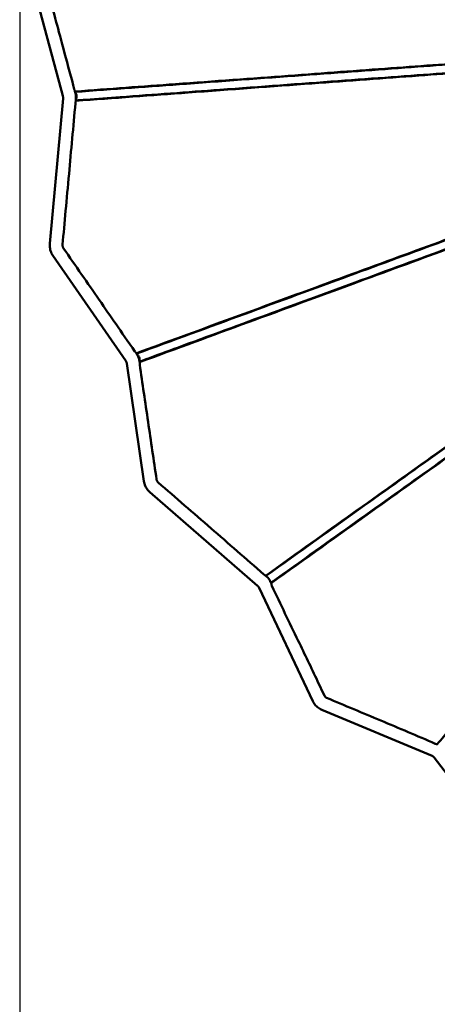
# Model space of a CAD drawing. Header units: millimetres. Extents: x 2768 to 3269, y 2288 to 2733.
# Tile 2 of 256: x 2768 to 2797, y 2341 to 2410. Entities that reach past the tile are written whole.
import ezdxf

# ---------------------------------------------------------------- set-up
doc = ezdxf.new("R2010")
doc.units = ezdxf.units.MM
doc.header["$LTSCALE"] = 20
doc.layers.add('Visible (ISO)', color=7, linetype='Continuous', lineweight=50)
doc.styles.get("Standard").update_dxf_attribs({"font": 'tahoma.ttf'})
doc.dimstyles.get("Standard").update_dxf_attribs({"dimscale": 2, "dimtxt": 10, "dimasz": 0.18, "dimexe": 0.18, "dimexo": 0.0625, "dimgap": 0.09, "dimtad": 0, "dimtih": 1, "dimtoh": 1, "dimdec": 4, "dimzin": 0, "dimdsep": 46, "dimtxsty": 'Standard', "dimcen": 0.09, "dimadec": 0, "dimazin": 0, "dimtfac": 1, "dimtdec": 4, "dimtofl": 0, "dimtmove": 0, "dimatfit": 3, "dimfxl": 1, "dimtolj": 1, "dimtzin": 0, "dimarcsym": 0})

# ---------------------------------------------------------------- blocks, each defined once
blk = doc.blocks.new('*D5')
at = {"color": 0, "lineweight": -2, "transparency": 16777216}
for p, q in [((2767.72, 2414.378), (2767.72, 2315.379)), ((2911.215, 2412.515), (2911.215, 2315.379)), ((2771.32, 2315.739), (2821.136, 2315.739)), ((2907.615, 2315.739), (2857.799, 2315.739))]:
    blk.add_line(p, q, dxfattribs=at)
at = {"color": 0, "transparency": 16777216}
for points in [[(2771.32, 2316.339), (2771.32, 2315.139), (2767.72, 2315.739)], [(2907.615, 2316.339), (2907.615, 2315.139), (2911.215, 2315.739)]]:
    blk.add_solid(points, dxfattribs=at)
at = {"layer": 'Defpoints', "color": 0, "transparency": 16777216}
for p in [(2767.72, 2414.503), (2911.215, 2412.64), (2767.72, 2315.739)]:
    blk.add_point(p, dxfattribs=at)
at = {"color": 0, "transparency": 16777216, "insert": (2839.468, 2315.739), "char_height": 7, "attachment_point": 5}
blk.add_mtext('\\A1;{\\fISOCPEUR|b0|i0|c0|p34;%%C} 130cm', dxfattribs=at)

msp = doc.modelspace()

# ---------------------------------------------------------------- linework, layer by layer
at = {"layer": 'Visible (ISO)'}
for p, q in [((2768.15369, 2414.33911), (2770.73529, 2404.7329)), ((2771.57422, 2405.07898), (2771.60445, 2404.96648)), ((2770.75147, 2404.5404), (2769.82374, 2394.40862)), ((2771.64772, 2404.45833), (2771.63641, 2404.3348)), ((2770.04188, 2393.56334), (2775.13926, 2386.20556)), ((2775.85906, 2386.74698), (2775.87907, 2386.71809)), ((2775.21578, 2386.00448), (2776.40142, 2377.78714)), ((2776.10655, 2386.13301), (2776.11311, 2386.08753)), ((2776.81257, 2377.0224), (2784.36197, 2370.46649)), ((2784.91213, 2371.18071), (2784.95208, 2371.14602)), ((2785.27906, 2370.7118), (2785.31178, 2370.64283)), ((2784.46593, 2370.32602), (2788.22788, 2362.39672)), ((2788.55733, 2363.80199), (2789.04101, 2362.78249)), ((2788.84217, 2361.80229), (2796.57282, 2358.56894)), ((2796.70986, 2358.45948), (2801.48682, 2352.23988))]:
    msp.add_line(p, q, dxfattribs=at)
for centre, major_axis, ratio, start_param, end_param in [((2771.51631, 2404.70028), (-0.02202, 0.29919), 0.58895825, 3.86918419, 5.59337533), ((2775.91692, 2386.3936), (-0.10336, 0.28163), 0.55707403, 3.7938686, 5.70200503), ((2785.04212, 2370.86827), (-0.17435, 0.24413), 0.47435631, 4.02200368, 5.4726175)]:
    msp.add_ellipse(centre, major_axis=major_axis, ratio=ratio, start_param=start_param, end_param=end_param, dxfattribs=at)
for points, knots in [([(2769.02326, 2414.56369), (2769.44305, 2412.9991), (2769.86176, 2411.43872), (2770.56863, 2408.80663), (2771.12216, 2406.74615), (2771.54149, 2405.18748)], [-12.22287774, -12.22287774, -12.22287774, -12.22287774, -4.95623076, -4.95623076, -0.00000172, -0.00000172, -0.00000172, -0.00000172]), ([(2833.26504, 2409.56832), (2833.26504, 2409.56832), (2833.26489, 2409.56831), (2833.26362, 2409.56821), (2833.26086, 2409.568), (2833.24364, 2409.56668), (2833.2161, 2409.56458), (2833.03394, 2409.55089), (2832.74572, 2409.5294), (2831.63469, 2409.44727), (2830.98213, 2409.39918), (2829.33782, 2409.2782), (2828.4733, 2409.21464), (2826.49626, 2409.06927), (2825.44492, 2408.99197), (2823.12293, 2408.82118), (2821.88777, 2408.73025), (2819.21406, 2408.53366), (2817.79892, 2408.42944), (2814.77308, 2408.2068), (2813.17575, 2408.08945), (2809.79097, 2407.84035), (2808.00938, 2407.70936), (2804.25362, 2407.43323), (2802.28188, 2407.28809), (2798.13387, 2406.98312), (2795.95472, 2406.82304), (2791.38359, 2406.48694), (2788.98549, 2406.31068), (2783.95903, 2405.94133), (2781.32306, 2405.7476), (2776.32281, 2405.38001), (2773.97299, 2405.20768), (2771.58691, 2405.03174)], [1.19536089, 1.19536089, 1.19536089, 1.19536089, 1.95312879, 1.95312879, 5.74856304, 5.74856304, 17.13496992, 17.13496992, 48.02440032, 48.02440032, 70.26625663, 70.26625663, 86.83469884, 86.83469884, 100.72909999, 100.72909999, 113.08836803, 113.08836803, 124.44345858, 124.44345858, 135.1456218, 135.1456218, 145.44811108, 145.44811108, 155.54558171, 155.54558171, 165.63565315, 165.63565315, 175.85911116, 175.85911116, 186.35902527, 186.35902527, 195.24521719, 195.24521719, 195.24521719, 195.24521719]), ([(2771.59362, 2405.00678), (2774.24697, 2405.20205), (2776.851, 2405.39369), (2782.3608, 2405.79918), (2785.24737, 2406.01161), (2790.63689, 2406.40825), (2793.15621, 2406.59366), (2797.86837, 2406.94044), (2800.07366, 2407.10274), (2804.1959, 2407.40611), (2806.12209, 2407.54787), (2809.7202, 2407.81267), (2811.3972, 2407.93608), (2814.52741, 2408.16645), (2815.98091, 2408.27342), (2818.68654, 2408.47253), (2819.93503, 2408.56442), (2822.25226, 2408.73495), (2823.31288, 2408.81301), (2825.26927, 2408.95698), (2826.15307, 2409.02203), (2827.76804, 2409.14088), (2828.48348, 2409.19353), (2829.77093, 2409.28828), (2830.32318, 2409.32892), (2831.29328, 2409.40032), (2831.68729, 2409.42931), (2832.34898, 2409.47801), (2832.58857, 2409.49564), (2832.95171, 2409.52237), (2833.04273, 2409.52906), (2833.09546, 2409.53294), (2833.09451, 2409.53287), (2833.1016, 2409.5334)], [0.12327412, 0.12327412, 0.12327412, 0.12327412, 10.00409973, 10.00409973, 21.61549551, 21.61549551, 32.56851221, 32.56851221, 43.09158522, 43.09158522, 53.35350765, 53.35350765, 63.52472724, 63.52472724, 73.77526654, 73.77526654, 84.2679546, 84.2679546, 95.19532339, 95.19532339, 106.75901492, 106.75901492, 119.20180357, 119.20180357, 132.83141127, 132.83141127, 148.07829921, 148.07829921, 165.61420488, 165.61420488, 186.6300085, 186.6300085, 195.08039607, 195.08039607, 195.08039607, 195.08039607]), ([(2771.64064, 2404.38109), (2774.32096, 2404.57814), (2776.95437, 2404.77283), (2782.49232, 2405.18122), (2785.38054, 2405.39421), (2790.74837, 2405.79007), (2793.24577, 2405.97406), (2797.91891, 2406.31846), (2800.107, 2406.4798), (2804.1995, 2406.78111), (2806.11351, 2406.92205), (2809.69541, 2407.18592), (2811.36708, 2407.30882), (2814.48837, 2407.53851), (2815.93884, 2407.64538), (2818.64081, 2407.84402), (2819.8897, 2407.93589), (2822.21155, 2408.10673), (2823.27628, 2408.18495), (2825.24234, 2408.3295), (2826.13236, 2408.39494), (2827.76197, 2408.51473), (2828.48641, 2408.56795), (2829.79319, 2408.66391), (2830.35688, 2408.70526), (2831.35092, 2408.77817), (2831.75911, 2408.80814), (2832.45033, 2408.85895), (2832.70706, 2408.87795), (2833.10429, 2408.90741), (2833.21375, 2408.91565), (2833.28199, 2408.92077), (2833.2924, 2408.92155), (2833.30239, 2408.9223), (2833.30478, 2408.92248), (2833.3072, 2408.92266), (2833.3078, 2408.9227), (2833.30855, 2408.92276), (2833.30875, 2408.92277), (2833.30929, 2408.92281), (2833.30946, 2408.92282), (2833.31031, 2408.92288), (2833.31059, 2408.9229), (2833.31223, 2408.92299), (2833.31278, 2408.92303), (2833.31628, 2408.92316), (2833.31743, 2408.92329), (2833.32484, 2408.9232), (2833.32665, 2408.92316), (2833.33043, 2408.92299), (2833.33209, 2408.9229), (2833.33605, 2408.9226), (2833.33842, 2408.92238), (2833.34641, 2408.92145), (2833.35254, 2408.92044), (2833.37103, 2408.91628), (2833.38361, 2408.91192), (2833.4058, 2408.90117), (2833.41579, 2408.89501), (2833.44051, 2408.87596), (2833.45415, 2408.86106), (2833.47066, 2408.83511), (2833.47574, 2408.82506), (2833.48397, 2408.80384), (2833.48707, 2408.79252), (2833.48897, 2408.78107)], [0.02311861, 0.02311861, 0.02311861, 0.02311861, 10.00393456, 10.00393456, 21.6167745, 21.6167745, 32.46566068, 32.46566068, 42.88312282, 42.88312282, 53.04167628, 53.04167628, 63.12276298, 63.12276298, 73.26144195, 73.26144195, 83.6321648, 83.6321648, 94.42770461, 94.42770461, 105.82337264, 105.82337264, 118.06347503, 118.06347503, 131.43085385, 131.43085385, 146.33390636, 146.33390636, 163.40740512, 163.40740512, 183.71996475, 183.71996475, 189.47438107, 189.47438107, 192.35126207, 192.35126207, 193.78955439, 193.78955439, 194.50864781, 194.50864781, 194.86823295, 194.86823295, 195.04829737, 195.04829737, 195.13947654, 195.13947654, 195.18991066, 195.18991066, 195.20193322, 195.20193322, 195.20942631, 195.20942631, 195.21804753, 195.21804753, 195.23715299, 195.23715299, 195.27649513, 195.27649513, 195.31137465, 195.31137465, 195.3702187, 195.3702187, 195.40366935, 195.40366935, 195.43851092, 195.43851092, 195.43851092, 195.43851092]), ([(2833.14564, 2408.93501), (2833.14502, 2408.93497), (2833.14505, 2408.93497), (2833.13313, 2408.93409), (2833.07561, 2408.92986), (2832.78249, 2408.90829), (2832.57938, 2408.89334), (2831.99102, 2408.85004), (2831.63447, 2408.8238), (2830.73971, 2408.75795), (2830.22613, 2408.72016), (2829.01663, 2408.63114), (2828.34097, 2408.58142), (2826.80595, 2408.46845), (2825.96356, 2408.40646), (2824.09097, 2408.26865), (2823.07381, 2408.19379), (2820.84582, 2408.02982), (2819.64418, 2407.94139), (2817.03546, 2407.7494), (2815.6328, 2407.64617), (2812.60887, 2407.42363), (2810.98835, 2407.30437), (2807.50847, 2407.04827), (2805.64476, 2406.91112), (2801.65431, 2406.61744), (2799.51957, 2406.46034), (2794.957, 2406.12456), (2792.51756, 2405.94503), (2787.32946, 2405.56322), (2784.56773, 2405.35997), (2779.44576, 2404.98303), (2777.11623, 2404.81159), (2773.94513, 2404.57821), (2773.14693, 2404.51947), (2772.11023, 2404.44318), (2771.87682, 2404.426), (2771.64318, 2404.4088)], [0, 0, 0, 0, 2.61197835, 2.61197835, 24.77512168, 24.77512168, 43.008899, 43.008899, 58.73744188, 58.73744188, 72.70631092, 72.70631092, 85.4057769, 85.4057769, 97.15794898, 97.15794898, 108.22140295, 108.22140295, 118.79923771, 118.79923771, 129.09484408, 129.09484408, 139.2663678, 139.2663678, 149.49256603, 149.49256603, 159.9370907, 159.9370907, 170.76781535, 170.76781535, 182.07787915, 182.07787915, 191.08135703, 191.08135703, 194.08148261, 194.08148261, 194.95136753, 194.95136753, 194.95136753, 194.95136753]), ([(2833.49997, 2407.8669), (2833.49997, 2407.8669), (2833.49957, 2407.86675), (2833.49712, 2407.86585), (2833.493, 2407.86433), (2833.46636, 2407.85452), (2833.42354, 2407.83873), (2833.18143, 2407.74957), (2832.86692, 2407.6339), (2831.78534, 2407.23708), (2831.15707, 2407.00671), (2829.59552, 2406.43412), (2828.76589, 2406.12985), (2826.87683, 2405.43692), (2825.87419, 2405.06917), (2823.66301, 2404.25805), (2822.48472, 2403.82582), (2819.93669, 2402.89119), (2818.58726, 2402.39605), (2815.7059, 2401.3391), (2814.18736, 2400.78203), (2810.97369, 2399.60285), (2809.28484, 2398.98331), (2805.73615, 2397.6812), (2803.87955, 2396.99977), (2799.99354, 2395.57388), (2797.96441, 2394.82927), (2793.73287, 2393.27614), (2791.52695, 2392.46663), (2786.94436, 2390.78468), (2784.5634, 2389.9106), (2780.08126, 2388.26528), (2777.99764, 2387.50105), (2775.87658, 2386.72168)], [1.00432107, 1.00432107, 1.00432107, 1.00432107, 2.40582744, 2.40582744, 7.09458934, 7.09458934, 21.16112931, 21.16112931, 50.06989895, 50.06989895, 71.40605481, 71.40605481, 87.74096451, 87.74096451, 101.48453264, 101.48453264, 113.80784654, 113.80784654, 125.17798936, 125.17798936, 135.88840376, 135.88840376, 146.16663975, 146.16663975, 156.16152106, 156.16152106, 166.01286307, 166.01286307, 175.83737868, 175.83737868, 185.70677136, 185.70677136, 193.87577333, 193.87577333, 193.87577333, 193.87577333]), ([(2775.88934, 2386.70304), (2778.46341, 2387.64777), (2780.97701, 2388.57031), (2785.93508, 2390.39001), (2788.37938, 2391.28711), (2793.02849, 2392.99341), (2795.24128, 2393.80555), (2799.4452, 2395.34846), (2801.44191, 2396.08129), (2805.22089, 2397.46824), (2807.00706, 2398.1238), (2810.37786, 2399.36094), (2811.96376, 2399.94299), (2814.94514, 2401.03721), (2816.33932, 2401.5489), (2818.95002, 2402.50708), (2820.16201, 2402.9519), (2822.41954, 2403.78045), (2823.45772, 2404.16148), (2825.37857, 2404.86647), (2826.25034, 2405.18642), (2827.84637, 2405.77219), (2828.55643, 2406.0328), (2829.8333, 2406.50143), (2830.38385, 2406.7035), (2831.35839, 2407.06117), (2831.76127, 2407.20903), (2832.44895, 2407.46142), (2832.70818, 2407.55657), (2833.11355, 2407.70534), (2833.22972, 2407.74798), (2833.32568, 2407.7832), (2833.32255, 2407.78205), (2833.33953, 2407.78828)], [0.09722916, 0.09722916, 0.09722916, 0.09722916, 10.00700207, 10.00700207, 20.279678, 20.279678, 30.33170386, 30.33170386, 40.27502021, 40.27502021, 50.1820476, 50.1820476, 60.15432102, 60.15432102, 70.29523154, 70.29523154, 80.73165702, 80.73165702, 91.60407788, 91.60407788, 103.09062503, 103.09062503, 115.38927405, 115.38927405, 128.73850207, 128.73850207, 143.61785397, 143.61785397, 160.6842865, 160.6842865, 180.89951951, 180.89951951, 193.63817092, 193.63817092, 193.63817092, 193.63817092]), ([(2833.54625, 2407.22502), (2833.54266, 2407.2237), (2833.54302, 2407.22383), (2833.50931, 2407.21146), (2833.43272, 2407.18335), (2833.10725, 2407.0639), (2832.8892, 2406.98387), (2832.28223, 2406.7611), (2831.92049, 2406.62834), (2831.02838, 2406.30091), (2830.52134, 2406.11482), (2829.33325, 2405.67877), (2828.66922, 2405.43506), (2827.1648, 2404.88291), (2826.33973, 2404.5801), (2824.51302, 2403.90966), (2823.52283, 2403.54625), (2821.36276, 2402.75346), (2820.20153, 2402.32727), (2817.6936, 2401.40681), (2816.35232, 2400.91454), (2813.4785, 2399.8598), (2811.9483, 2399.29819), (2808.69055, 2398.10253), (2806.96254, 2397.46832), (2803.30209, 2396.12487), (2801.36641, 2395.41444), (2797.28544, 2393.91666), (2795.13494, 2393.12739), (2790.62324, 2391.47151), (2788.25541, 2390.60247), (2783.63683, 2388.90737), (2781.4005, 2388.0866), (2778.34454, 2386.96501), (2777.57444, 2386.68237), (2776.56777, 2386.3129), (2776.33659, 2386.22805), (2776.10506, 2386.14308)], [0, 0, 0, 0, 6.15734029, 6.15734029, 27.55593474, 27.55593474, 45.39538492, 45.39538492, 60.83553914, 60.83553914, 74.55501861, 74.55501861, 87.1291255, 87.1291255, 98.82176904, 98.82176904, 109.85248959, 109.85248959, 120.39660459, 120.39660459, 130.60891421, 130.60891421, 140.6184876, 140.6184876, 150.53365474, 150.53365474, 160.45766007, 160.45766007, 170.470948, 170.470948, 180.63393682, 180.63393682, 189.63936201, 189.63936201, 192.63955421, 192.63955421, 193.53079323, 193.53079323, 193.53079323, 193.53079323]), ([(2776.10967, 2386.11137), (2778.70667, 2387.06477), (2781.24554, 2387.99863), (2786.22374, 2389.82783), (2788.66599, 2390.7251), (2793.29252, 2392.425), (2795.48582, 2393.23069), (2799.65268, 2394.76114), (2801.63223, 2395.48829), (2805.38229, 2396.86528), (2807.15657, 2397.51657), (2810.50861, 2398.74709), (2812.0873, 2399.32648), (2815.05649, 2400.4159), (2816.44639, 2400.92588), (2819.05255, 2401.8818), (2820.26433, 2402.32608), (2822.52407, 2403.15461), (2823.56481, 2403.5361), (2825.49271, 2404.24257), (2826.3697, 2404.56389), (2827.97848, 2405.15317), (2828.69686, 2405.41621), (2829.99236, 2405.89044), (2830.55363, 2406.09581), (2831.55004, 2406.46028), (2831.96528, 2406.61215), (2832.68071, 2406.87396), (2832.95624, 2406.97491), (2833.39555, 2407.13626), (2833.53111, 2407.18636), (2833.6569, 2407.2332), (2833.68403, 2407.24363), (2833.68403, 2407.24363)], [0.01315487, 0.01315487, 0.01315487, 0.01315487, 10.00678201, 10.00678201, 20.26276662, 20.26276662, 30.21260741, 30.21260741, 40.04345445, 40.04345445, 49.84407516, 49.84407516, 59.70873213, 59.70873213, 69.72822292, 69.72822292, 80.03961167, 80.03961167, 90.76651624, 90.76651624, 102.07888353, 102.07888353, 114.17353381, 114.17353381, 127.27393674, 127.27393674, 141.8110016, 141.8110016, 158.44399069, 158.44399069, 178.0452178, 178.0452178, 191.11911908, 191.11911908, 191.11911908, 191.11911908]), ([(2834.15102, 2406.47862), (2834.15788, 2406.45969), (2834.16108, 2406.43975), (2834.16129, 2406.40483), (2834.15877, 2406.38933), (2834.15215, 2406.36456), (2834.14815, 2406.35488), (2834.14005, 2406.33795), (2834.13605, 2406.33154), (2834.12696, 2406.31786), (2834.12301, 2406.31325), (2834.11215, 2406.30065), (2834.10911, 2406.29819), (2834.09902, 2406.28884), (2834.09807, 2406.28845), (2834.0915, 2406.28321), (2834.08997, 2406.28215), (2834.07742, 2406.27282), (2834.06144, 2406.26119), (2833.9495, 2406.18031), (2833.76372, 2406.04705), (2833.03421, 2405.52665), (2832.55677, 2405.1866), (2831.30845, 2404.29728), (2830.63635, 2403.81854), (2829.07763, 2402.70746), (2828.25131, 2402.11832), (2826.41674, 2400.80998), (2825.43845, 2400.1122), (2823.31116, 2398.59456), (2822.18221, 2397.78898), (2819.7676, 2396.06572), (2818.4977, 2395.15927), (2815.81502, 2393.24405), (2814.41393, 2392.24371), (2811.48225, 2390.15026), (2809.96053, 2389.06327), (2806.79953, 2386.80562), (2805.16656, 2385.63928), (2801.7936, 2383.22961), (2800.05619, 2381.98836), (2796.48676, 2379.43853), (2794.65638, 2378.13066), (2790.90243, 2375.44803), (2788.97699, 2374.0721), (2786.31168, 2372.16754), (2785.61797, 2371.67221), (2784.92049, 2371.17346)], [0, 0, 0, 0, 0.06944282, 0.06944282, 0.1345283, 0.1345283, 0.19850851, 0.19850851, 0.27824174, 0.27824174, 0.41791461, 0.41791461, 0.76923225, 0.76923225, 1.82215359, 1.82215359, 4.98048551, 4.98048551, 14.45550912, 14.45550912, 42.88501961, 42.88501961, 66.52318029, 66.52318029, 84.36721143, 84.36721143, 99.00544649, 99.00544649, 111.97866543, 111.97866543, 123.85529045, 123.85529045, 134.86507449, 134.86507449, 145.17550117, 145.17550117, 154.91233734, 154.91233734, 164.17934612, 164.17934612, 173.08529335, 173.08529335, 181.70046462, 181.70046462, 190.14651329, 190.14651329, 193.07149441, 193.07149441, 193.07149441, 193.07149441]), ([(2784.93528, 2371.16061), (2787.30318, 2372.85171), (2789.6052, 2374.49576), (2793.69279, 2377.41502), (2795.51054, 2378.71322), (2799.00892, 2381.21167), (2800.69295, 2382.41436), (2803.94165, 2384.73451), (2805.50659, 2385.85215), (2808.51794, 2388.00279), (2809.96297, 2389.03479), (2812.73649, 2391.01557), (2814.06118, 2391.96163), (2816.59368, 2393.77028), (2817.79576, 2394.62878), (2820.08199, 2396.26155), (2821.15879, 2397.03057), (2823.19275, 2398.48318), (2824.1406, 2399.16011), (2825.9159, 2400.42799), (2826.73243, 2401.01113), (2828.24138, 2402.08879), (2828.92235, 2402.57512), (2830.15859, 2403.45802), (2830.69918, 2403.84409), (2831.66058, 2404.5307), (2832.06636, 2404.8205), (2832.77733, 2405.32826), (2833.06091, 2405.53078), (2833.52773, 2405.86417), (2833.68679, 2405.97777), (2833.90518, 2406.13374), (2833.89049, 2406.12325), (2833.94219, 2406.16017)], [0.09425717, 0.09425717, 0.09425717, 0.09425717, 10.01550559, 10.01550559, 18.46022417, 18.46022417, 26.94083714, 26.94083714, 35.59540151, 35.59540151, 44.49463764, 44.49463764, 53.7215017, 53.7215017, 63.34876787, 63.34876787, 73.46033851, 73.46033851, 84.14569976, 84.14569976, 95.51200934, 95.51200934, 107.67863617, 107.67863617, 120.81642228, 120.81642228, 135.18984774, 135.18984774, 151.5548616, 151.5548616, 170.6158596, 170.6158596, 193.06289049, 193.06289049, 193.06289049, 193.06289049]), ([(2834.2909, 2405.67191), (2834.26434, 2405.65294), (2834.27028, 2405.65718), (2834.14056, 2405.56454), (2834.01531, 2405.47509), (2833.61489, 2405.18912), (2833.36458, 2405.01035), (2832.71967, 2404.54977), (2832.34711, 2404.2837), (2831.45514, 2403.64667), (2830.95287, 2403.28797), (2829.79246, 2402.45923), (2829.14859, 2401.99939), (2827.71194, 2400.97337), (2826.93149, 2400.41599), (2825.22674, 2399.1985), (2824.31405, 2398.54668), (2822.34972, 2397.14381), (2821.30724, 2396.39929), (2819.08842, 2394.81466), (2817.91951, 2393.97986), (2815.45298, 2392.21832), (2814.16148, 2391.29596), (2811.45314, 2389.36173), (2810.04018, 2388.35263), (2807.09261, 2386.24755), (2805.56006, 2385.15303), (2802.37565, 2382.87881), (2800.72404, 2381.69926), (2797.2998, 2379.25375), (2795.52507, 2377.98629), (2791.86933, 2375.37545), (2789.98574, 2374.03023), (2787.34976, 2372.14768), (2786.64402, 2371.64365), (2785.7194, 2370.98332), (2785.50705, 2370.83165), (2785.29429, 2370.67971)], [0, 0, 0, 0, 16.6999803, 16.6999803, 36.67402946, 36.67402946, 53.67916124, 53.67916124, 68.51872694, 68.51872694, 81.93896268, 81.93896268, 94.35061772, 94.35061772, 105.92612994, 105.92612994, 116.78191951, 116.78191951, 127.03780541, 127.03780541, 136.78954679, 136.78954679, 146.11352219, 146.11352219, 155.09426476, 155.09426476, 163.80748459, 163.80748459, 172.32607178, 172.32607178, 180.74308792, 180.74308792, 189.06570101, 189.06570101, 192.0661642, 192.0661642, 192.95753817, 192.95753817, 192.95753817, 192.95753817]), ([(2785.30914, 2370.64839), (2787.69992, 2372.35669), (2790.02635, 2374.02179), (2794.13144, 2376.95745), (2795.94538, 2378.25452), (2799.42552, 2380.74354), (2801.09582, 2381.93814), (2804.31501, 2384.23973), (2805.86479, 2385.34766), (2808.85149, 2387.4828), (2810.28657, 2388.50842), (2813.04064, 2390.47634), (2814.35641, 2391.41651), (2816.87486, 2393.21554), (2818.07202, 2394.07048), (2820.35008, 2395.69701), (2821.4242, 2396.46373), (2823.45492, 2397.9129), (2824.40301, 2398.58925), (2826.18059, 2399.85699), (2826.99987, 2400.44103), (2828.51722, 2401.52235), (2829.2039, 2402.01147), (2830.45428, 2402.90177), (2831.00386, 2403.29294), (2831.98337, 2403.98983), (2832.399, 2404.28531), (2833.1312, 2404.80587), (2833.42693, 2405.01608), (2833.9216, 2405.36794), (2834.09644, 2405.49248), (2834.35103, 2405.67417), (2834.40873, 2405.71593), (2834.4136, 2405.71958), (2834.41367, 2405.71963), (2834.41367, 2405.71963)], [0.00323126, 0.00323126, 0.00323126, 0.00323126, 10.01518892, 10.01518892, 18.43566076, 18.43566076, 26.83318044, 26.83318044, 35.38024574, 35.38024574, 44.17962435, 44.17962435, 53.28542352, 53.28542352, 62.78953551, 62.78953551, 72.7588703, 72.7588703, 83.28378112, 83.28378112, 94.46703361, 94.46703361, 106.42613327, 106.42613327, 119.31780757, 119.31780757, 133.37801938, 133.37801938, 149.31999679, 149.31999679, 167.85755076, 167.85755076, 190.1439167, 190.1439167, 190.67536757, 190.67536757, 190.67536757, 190.67536757]), ([(2771.54149, 2405.18748), (2771.54468, 2405.17563), (2771.54796, 2405.16428), (2771.55495, 2405.14117), (2771.55864, 2405.12965), (2771.56673, 2405.1043), (2771.57104, 2405.09079), (2771.57421, 2405.07898)], [-0.35311277, -0.35311277, -0.35311277, -0.35311277, -0.313643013, -0.313643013, -0.268384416, -0.268384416, -0.205374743, -0.205374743, -0.205374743, -0.205374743]), ([(2771.60445, 2404.96648), (2771.61331, 2404.93351), (2771.62097, 2404.9002), (2771.6339, 2404.8331), (2771.63917, 2404.79931), (2771.64733, 2404.73143), (2771.65023, 2404.69734), (2771.65362, 2404.62905), (2771.65413, 2404.59484), (2771.65273, 2404.52649), (2771.65083, 2404.49235), (2771.64772, 2404.45833)], [4.378425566, 4.378425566, 4.378425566, 4.378425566, 4.480013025, 4.480013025, 4.581600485, 4.581600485, 4.683187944, 4.683187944, 4.784775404, 4.784775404, 4.886362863, 4.886362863, 4.886362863, 4.886362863]), ([(2835.0197, 2405.11816), (2835.03038, 2405.10153), (2835.0379, 2405.08309), (2835.04596, 2405.04911), (2835.04702, 2405.03319), (2835.04608, 2405.00771), (2835.0444, 2404.99755), (2835.04058, 2404.98027), (2835.03837, 2404.97357), (2835.03327, 2404.95952), (2835.03077, 2404.95442), (2835.02411, 2404.94105), (2835.02183, 2404.93778), (2835.01468, 2404.92653), (2835.01376, 2404.92574), (2835.0089, 2404.91923), (2835.0082, 2404.91848), (2835.00178, 2404.9105), (2834.99488, 2404.9021), (2834.94754, 2404.84492), (2834.87167, 2404.75399), (2834.53949, 2404.35783), (2834.24651, 2404.00909), (2833.40623, 2403.00912), (2832.93431, 2402.44746), (2831.80254, 2401.09934), (2831.19563, 2400.376), (2829.83387, 2398.75196), (2829.10988, 2397.88811), (2827.52243, 2395.99303), (2826.67929, 2394.98613), (2824.87005, 2392.82446), (2823.92366, 2391.69328), (2821.92503, 2389.30413), (2820.89071, 2388.06741), (2818.73325, 2385.48735), (2817.62454, 2384.16088), (2815.33376, 2381.42021), (2814.16319, 2380.01959), (2811.759, 2377.14269), (2810.53265, 2375.67501), (2808.02752, 2372.67709), (2806.7526, 2371.15116), (2804.15483, 2368.04233), (2802.83262, 2366.45972), (2800.14039, 2363.23761), (2798.76858, 2361.59512), (2797.22186, 2359.74479), (2797.07594, 2359.56999), (2796.9299, 2359.39503)], [0, 0, 0, 0, 0.06629691, 0.06629691, 0.12843505, 0.12843505, 0.18649323, 0.18649323, 0.25402525, 0.25402525, 0.36676031, 0.36676031, 0.63334453, 0.63334453, 1.43219912, 1.43219912, 3.82824665, 3.82824665, 11.01635682, 11.01635682, 32.58196872, 32.58196872, 59.12417633, 59.12417633, 79.43795622, 79.43795622, 95.79184875, 95.79184875, 109.90109897, 109.90109897, 122.59624468, 122.59624468, 134.02965524, 134.02965524, 144.34517743, 144.34517743, 153.70951235, 153.70951235, 162.27752466, 162.27752466, 170.22732773, 170.22732773, 177.70421063, 177.70421063, 184.86492213, 184.86492213, 191.8613482, 191.8613482, 192.58931886, 192.58931886, 192.58931886, 192.58931886]), ([(2770.73529, 2404.7329), (2770.73845, 2404.72113), (2770.74128, 2404.7089), (2770.74611, 2404.6838), (2770.74812, 2404.67094), (2770.75126, 2404.6449), (2770.75238, 2404.63171), (2770.75369, 2404.60531), (2770.75388, 2404.5921), (2770.75335, 2404.56596), (2770.75262, 2404.55303), (2770.75147, 2404.5404)], [4.378425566, 4.378425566, 4.378425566, 4.378425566, 4.480013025, 4.480013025, 4.581600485, 4.581600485, 4.683187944, 4.683187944, 4.784775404, 4.784775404, 4.886362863, 4.886362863, 4.886362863, 4.886362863]), ([(2771.6364, 2404.3348), (2771.63518, 2404.32145), (2771.63279, 2404.30578), (2771.62844, 2404.27708), (2771.62655, 2404.26451), (2771.62325, 2404.23943), (2771.62184, 2404.22719), (2771.62067, 2404.2145)], [-0.149670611, -0.149670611, -0.149670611, -0.149670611, -0.083323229, -0.083323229, -0.038707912, -0.038707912, -0.000001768, -0.000001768, -0.000001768, -0.000001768]), ([(2771.62067, 2404.2145), (2771.47019, 2402.57861), (2771.31615, 2400.88963), (2771.00719, 2397.49197), (2770.85593, 2395.8224), (2770.71988, 2394.32936)], [-8.66142808, -8.66142808, -8.66142808, -8.66142808, -4.54403786, -4.54403786, -0.000001, -0.000001, -0.000001, -0.000001]), ([(2769.82374, 2394.40862), (2769.81833, 2394.34951), (2769.81703, 2394.29005), (2769.82249, 2394.17151), (2769.82925, 2394.11243), (2769.85071, 2393.99573), (2769.8654, 2393.9381), (2769.9026, 2393.82538), (2769.9251, 2393.77028), (2769.97777, 2393.66375), (2770.00794, 2393.61232), (2770.04188, 2393.56334)], [4.549434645, 4.549434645, 4.549434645, 4.549434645, 4.716467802, 4.716467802, 4.883500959, 4.883500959, 5.050534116, 5.050534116, 5.217567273, 5.217567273, 5.38460043, 5.38460043, 5.38460043, 5.38460043]), ([(2770.71988, 2394.32936), (2770.71774, 2394.30586), (2770.71764, 2394.28236), (2770.71952, 2394.25887), (2770.72139, 2394.23538), (2770.72533, 2394.21169), (2770.73112, 2394.18896), (2770.73692, 2394.16624), (2770.74455, 2394.1443), (2770.75407, 2394.12315), (2770.76358, 2394.102), (2770.77489, 2394.08192), (2770.78777, 2394.06334)], [0, 0, 0, 0, 0.25, 0.25, 0.25, 0.5, 0.5, 0.5, 0.75, 0.75, 0.75, 1, 1, 1, 1]), ([(2770.78777, 2394.06334), (2771.63199, 2392.8457), (2772.47067, 2391.63521), (2774.08401, 2389.30529), (2774.77635, 2388.30536), (2775.78478, 2386.84541)], [-11.29153634, -11.29153634, -11.29153634, -11.29153634, -5.59129202, -5.59129202, -0.00000265, -0.00000265, -0.00000265, -0.00000265]), ([(2775.78478, 2386.84541), (2775.78502, 2386.84507), (2775.78525, 2386.84473), (2775.79467, 2386.83113), (2775.80368, 2386.81889), (2775.82236, 2386.79438), (2775.83189, 2386.78248), (2775.84754, 2386.76262), (2775.85404, 2386.75422), (2775.85906, 2386.74698)], [-0.22739926, -0.22739926, -0.22739926, -0.22739926, -0.226102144, -0.226102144, -0.175057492, -0.175057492, -0.113576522, -0.113576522, -0.05761903, -0.05761903, -0.05761903, -0.05761903]), ([(2775.87907, 2386.71809), (2775.90313, 2386.68336), (2775.92544, 2386.64746), (2775.96654, 2386.57372), (2775.98533, 2386.53587), (2776.01935, 2386.45861), (2776.03458, 2386.41919), (2776.06144, 2386.33913), (2776.07305, 2386.29848), (2776.0926, 2386.21632), (2776.10052, 2386.1748), (2776.10655, 2386.13301)], [4.05436176, 4.05436176, 4.05436176, 4.05436176, 4.177526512, 4.177526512, 4.300691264, 4.300691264, 4.423856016, 4.423856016, 4.547020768, 4.547020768, 4.670185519, 4.670185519, 4.670185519, 4.670185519]), ([(2775.13926, 2386.20556), (2775.14627, 2386.19544), (2775.1532, 2386.18436), (2775.16646, 2386.16056), (2775.1728, 2386.14785), (2775.18453, 2386.12122), (2775.18992, 2386.10729), (2775.19952, 2386.07866), (2775.20373, 2386.06397), (2775.21078, 2386.0343), (2775.21363, 2386.01933), (2775.21578, 2386.00448)], [4.05436176, 4.05436176, 4.05436176, 4.05436176, 4.177526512, 4.177526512, 4.300691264, 4.300691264, 4.423856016, 4.423856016, 4.547020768, 4.547020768, 4.670185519, 4.670185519, 4.670185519, 4.670185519]), ([(2776.1131, 2386.08754), (2776.11376, 2386.08302), (2776.11422, 2386.07788), (2776.1155, 2386.05407), (2776.11491, 2386.03059), (2776.11531, 2385.9928), (2776.11565, 2385.97946), (2776.11734, 2385.95344), (2776.11855, 2385.94098), (2776.12036, 2385.92825)], [-0.208001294, -0.208001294, -0.208001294, -0.208001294, -0.178624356, -0.178624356, -0.08431105, -0.08431105, -0.038797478, -0.038797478, -0.000001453, -0.000001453, -0.000001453, -0.000001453]), ([(2776.12036, 2385.92825), (2776.30509, 2384.63067), (2776.49579, 2383.32081), (2776.89823, 2380.59175), (2777.09728, 2379.25285), (2777.29154, 2377.91738)], [-8.30513532, -8.30513532, -8.30513532, -8.30513532, -4.05764463, -4.05764463, -0.000001, -0.000001, -0.000001, -0.000001]), ([(2776.40142, 2377.78714), (2776.40985, 2377.7287), (2776.42235, 2377.67086), (2776.45517, 2377.55745), (2776.4755, 2377.50188), (2776.52365, 2377.39406), (2776.55147, 2377.34181), (2776.61428, 2377.2417), (2776.64926, 2377.19385), (2776.72598, 2377.10367), (2776.76772, 2377.06135), (2776.81257, 2377.0224)], [4.783926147, 4.783926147, 4.783926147, 4.783926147, 4.948213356, 4.948213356, 5.112500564, 5.112500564, 5.276787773, 5.276787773, 5.441074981, 5.441074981, 5.60536219, 5.60536219, 5.60536219, 5.60536219]), ([(2777.29154, 2377.91738), (2777.2948, 2377.89495), (2777.29995, 2377.87309), (2777.30692, 2377.85178), (2777.31389, 2377.83047), (2777.32281, 2377.8095), (2777.33326, 2377.78989), (2777.34372, 2377.77027), (2777.3557, 2377.75188), (2777.36923, 2377.73473), (2777.38276, 2377.71758), (2777.3978, 2377.70176), (2777.41396, 2377.68777)], [0, 0, 0, 0, 0.25, 0.25, 0.25, 0.5, 0.5, 0.5, 0.75, 0.75, 0.75, 1, 1, 1, 1]), ([(2777.41396, 2377.68777), (2778.63058, 2376.63437), (2779.87536, 2375.55352), (2782.3086, 2373.43931), (2783.55059, 2372.35985), (2784.80411, 2371.26182)], [-10.6081258, -10.6081258, -10.6081258, -10.6081258, -5.2566228, -5.2566228, -0.00000182, -0.00000182, -0.00000182, -0.00000182]), ([(2784.80411, 2371.26182), (2784.80479, 2371.26122), (2784.80548, 2371.26063), (2784.81385, 2371.25335), (2784.8214, 2371.2471), (2784.8377, 2371.23414), (2784.84632, 2371.22766), (2784.87301, 2371.20828), (2784.8892, 2371.19769), (2784.90525, 2371.18624), (2784.90918, 2371.18327), (2784.91213, 2371.18071)], [-0.332876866, -0.332876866, -0.332876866, -0.332876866, -0.330029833, -0.330029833, -0.297704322, -0.297704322, -0.258098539, -0.258098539, -0.166793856, -0.166793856, -0.129065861, -0.129065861, -0.129065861, -0.129065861]), ([(2785.31178, 2370.64283), (2785.31484, 2370.63639), (2785.31779, 2370.6231), (2785.3244, 2370.58579), (2785.32809, 2370.56071), (2785.3366, 2370.52195), (2785.34009, 2370.50808), (2785.34855, 2370.48204), (2785.35317, 2370.47003), (2785.35882, 2370.45809), (2785.35888, 2370.45797), (2785.35893, 2370.45785)], [-0.26227395, -0.26227395, -0.26227395, -0.26227395, -0.180383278, -0.180383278, -0.086557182, -0.086557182, -0.039648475, -0.039648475, -0.00040119, -0.00040119, -0.000000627, -0.000000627, -0.000000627, -0.000000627]), ([(2784.36197, 2370.46649), (2784.36942, 2370.46001), (2784.377, 2370.45285), (2784.39212, 2370.43722), (2784.39965, 2370.42876), (2784.41438, 2370.4107), (2784.42159, 2370.4011), (2784.43545, 2370.38097), (2784.44209, 2370.37044), (2784.45462, 2370.34868), (2784.46051, 2370.33746), (2784.46593, 2370.32602)], [3.843959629, 3.843959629, 3.843959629, 3.843959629, 3.949270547, 3.949270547, 4.054581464, 4.054581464, 4.159892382, 4.159892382, 4.2652033, 4.2652033, 4.370514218, 4.370514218, 4.370514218, 4.370514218]), ([(2788.55729, 2363.80197), (2788.10804, 2364.74878), (2787.65372, 2365.69185), (2786.58609, 2367.90045), (2785.96255, 2369.18609), (2785.35893, 2370.45785)], [-7.29108181, -7.29108181, -7.29108181, -7.29108181, -4.22321444, -4.22321444, -0.00000239, -0.00000239, -0.00000239, -0.00000239]), ([(2788.22788, 2362.39672), (2788.2528, 2362.34421), (2788.2814, 2362.29345), (2788.34545, 2362.19642), (2788.38092, 2362.15015), (2788.45813, 2362.0631), (2788.49987, 2362.02232), (2788.58899, 2361.94722), (2788.63636, 2361.91291), (2788.7359, 2361.85175), (2788.78808, 2361.82491), (2788.84217, 2361.80229)], [5.107975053, 5.107975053, 5.107975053, 5.107975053, 5.266858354, 5.266858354, 5.425741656, 5.425741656, 5.584624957, 5.584624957, 5.743508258, 5.743508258, 5.902391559, 5.902391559, 5.902391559, 5.902391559]), ([(2789.04101, 2362.78249), (2789.04763, 2362.76855), (2789.0552, 2362.75505), (2789.07187, 2362.7295), (2789.08098, 2362.71745), (2789.10025, 2362.69526), (2789.1104, 2362.68512), (2789.13119, 2362.66702), (2789.14182, 2362.65906), (2789.16296, 2362.64541), (2789.17346, 2362.63973), (2789.18363, 2362.63512)], [5.107975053, 5.107975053, 5.107975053, 5.107975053, 5.260993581, 5.260993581, 5.414012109, 5.414012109, 5.567030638, 5.567030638, 5.720049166, 5.720049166, 5.873067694, 5.873067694, 5.873067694, 5.873067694]), ([(2796.78129, 2359.42979), (2795.52878, 2359.97515), (2794.24885, 2360.51372), (2791.71918, 2361.57512), (2790.44753, 2362.10643), (2789.19073, 2362.63203)], [-8.72823443, -8.72823443, -8.72823443, -8.72823443, -4.33964692, -4.33964692, -0.000001, -0.000001, -0.000001, -0.000001]), ([(2796.78129, 2359.42979), (2796.78315, 2359.42898), (2796.78501, 2359.42818), (2796.8016, 2359.42122), (2796.81586, 2359.4162), (2796.84683, 2359.40688), (2796.86305, 2359.40325), (2796.89043, 2359.39829), (2796.90206, 2359.39682), (2796.9194, 2359.39514), (2796.92552, 2359.39484), (2796.92829, 2359.39488)], [-0.247427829, -0.247427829, -0.247427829, -0.247427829, -0.241047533, -0.241047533, -0.190279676, -0.190279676, -0.123779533, -0.123779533, -0.06011747, -0.06011747, -0.00000071, -0.00000071, -0.00000071, -0.00000071]), ([(2796.57282, 2358.56894), (2796.5817, 2358.56523), (2796.59093, 2358.56078), (2796.60973, 2358.55037), (2796.6193, 2358.5444), (2796.63843, 2358.53098), (2796.64797, 2358.52353), (2796.66668, 2358.50729), (2796.67584, 2358.49849), (2796.69345, 2358.47977), (2796.7019, 2358.46984), (2796.70986, 2358.45948)], [3.536793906, 3.536793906, 3.536793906, 3.536793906, 3.656806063, 3.656806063, 3.77681822, 3.77681822, 3.896830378, 3.896830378, 4.016842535, 4.016842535, 4.136854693, 4.136854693, 4.136854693, 4.136854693])]:
    msp.add_open_spline(points, degree=3, knots=knots, dxfattribs=at)
for points in [[(2784.95208, 2371.14602), (2784.97186, 2371.12884), (2784.99109, 2371.11104), (2785.00973, 2371.09267)], [(2785.26769, 2370.73518), (2785.27156, 2370.72742), (2785.27534, 2370.71963), (2785.27906, 2370.7118)], [(2789.19073, 2362.63203), (2789.18835, 2362.63303), (2789.18598, 2362.63406), (2789.18363, 2362.63512)], [(2796.92829, 2359.39488), (2796.92928, 2359.3949), (2796.92983, 2359.39495), (2796.9299, 2359.39503)]]:
    msp.add_open_spline(points, degree=3, dxfattribs=at)

# ---------------------------------------------------------------- dimensions: what is measured, and where the dimension line sits
dim = msp.add_linear_dim(base=(2767.7198, 2315.73878), p1=(2911.21535, 2412.64017), p2=(2767.7198, 2414.50344), text='{\\fISOCPEUR|b0|i0|c0|p34;%%C} 130cm', dimstyle='Standard', override={"dimtxt": 3.5, "dimasz": 1.8, "dimtih": 0})
dim.commit()
dim.dimension.update_dxf_attribs({"geometry": '*D5', "text_midpoint": (2839.46758, 2315.73878)})

doc.saveas('drawing.dxf')
